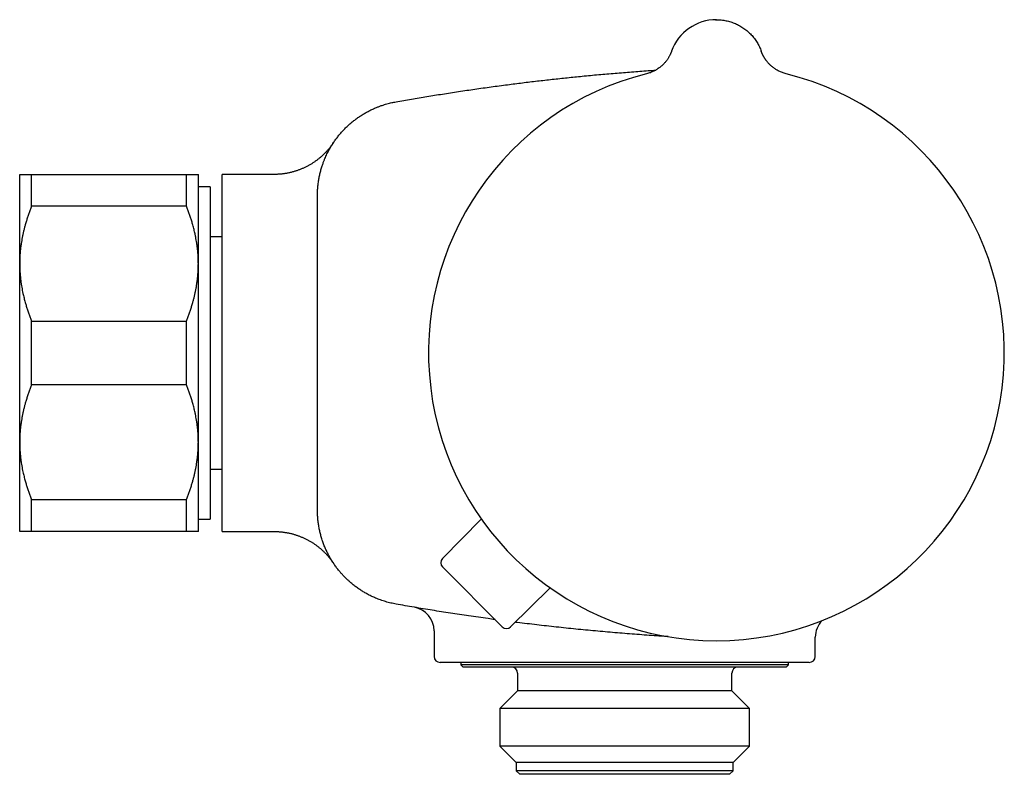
# Model space of a CAD drawing. Header units: millimetres. Extents: x 8 to 680, y 12 to 367.
# Tile 5 of 5: x 466 to 549, y 303 to 367. Entities that reach past the tile are written whole.
import ezdxf

# ---------------------------------------------------------------- set-up
doc = ezdxf.new("R2010")
doc.units = ezdxf.units.MM

msp = doc.modelspace()

# ---------------------------------------------------------------- linework, layer by layer
at = {"color": 7, "linetype": 'Continuous', "lineweight": 30}
for p, q in [((520.79, 363.929), (520.792, 363.934)), ((520.792, 363.934), (520.791, 363.934)), ((528.315, 363.956), (528.323, 363.934)), ((528.323, 363.934), (528.323, 363.934)), ((466.057, 346.086), (466.057, 353.586)), ((467.057, 350.908), (467.057, 353.586)), ((467.057, 353.586), (480.057, 353.586)), ((480.057, 350.908), (480.057, 353.586)), ((481.057, 346.086), (481.057, 353.586)), ((487.415, 353.586), (483.057, 353.586)), ((483.057, 338.586), (483.057, 353.586)), ((482.057, 352.548), (481.057, 352.548)), ((482.057, 352.548), (482.057, 324.624)), ((491.057, 338.586), (491.057, 351.81)), ((491.057, 351.801), (491.057, 351.81)), ((491.057, 351.81), (491.057, 351.801)), ((480.057, 350.908), (467.057, 350.908)), ((483.057, 348.336), (482.057, 348.336)), ((466.057, 331.086), (466.057, 346.086)), ((481.057, 331.086), (481.057, 346.086)), ((467.057, 335.908), (467.057, 341.264)), ((467.057, 341.264), (480.057, 341.264)), ((480.057, 335.908), (480.057, 341.264)), ((483.057, 323.586), (483.057, 338.586)), ((491.057, 325.362), (491.057, 338.586)), ((480.057, 335.908), (467.057, 335.908)), ((466.057, 323.586), (466.057, 331.086)), ((481.057, 323.586), (481.057, 331.086)), ((482.057, 328.836), (483.057, 328.836)), ((467.057, 326.264), (480.057, 326.264)), ((467.057, 323.586), (467.057, 326.264)), ((480.057, 323.586), (480.057, 326.264)), ((491.057, 325.385), (491.057, 325.379)), ((481.057, 324.624), (482.057, 324.624)), ((501.549, 321.308), (504.818, 324.635)), ((480.057, 323.586), (467.057, 323.586)), ((483.057, 323.586), (487.415, 323.586)), ((506.576, 315.581), (501.553, 320.604)), ((507.28, 315.578), (510.606, 318.847)), ((499.194, 317.218), (499.194, 317.218)), ((500.857, 315.246), (500.857, 313.086)), ((532.857, 313.086), (532.857, 314.699)), ((516.039, 312.586), (501.357, 312.586)), ((503.107, 312.586), (503.107, 312.386)), ((522.794, 312.586), (522.482, 312.586)), ((532.357, 312.586), (527.911, 312.586)), ((530.607, 312.386), (530.607, 312.586)), ((503.107, 312.386), (503.307, 312.186)), ((530.607, 312.386), (503.107, 312.386)), ((530.407, 312.186), (503.307, 312.186)), ((507.857, 311.686), (507.857, 310.186)), ((525.857, 310.186), (525.857, 311.686)), ((530.407, 312.186), (530.607, 312.386)), ((507.857, 310.186), (506.38, 308.708)), ((525.857, 310.186), (507.857, 310.186)), ((527.335, 308.708), (525.857, 310.186)), ((506.38, 308.708), (506.38, 305.563)), ((527.335, 308.708), (506.38, 308.708)), ((527.335, 305.563), (527.335, 308.708)), ((506.38, 305.563), (507.757, 304.186)), ((527.335, 305.563), (506.38, 305.563)), ((525.957, 304.186), (527.335, 305.563)), ((507.757, 304.186), (507.757, 303.486)), ((525.957, 304.186), (507.757, 304.186)), ((507.757, 303.486), (508.057, 303.186)), ((525.957, 303.486), (507.757, 303.486)), ((525.657, 303.186), (525.957, 303.486)), ((525.957, 303.486), (525.957, 304.186)), ((525.657, 303.186), (508.057, 303.186))]:
    msp.add_line(p, q, dxfattribs=at)
at = {"color": 7, "linetype": 'Continuous', "lineweight": 30, "flags": 128}
msp.add_lwpolyline([(524.487, 366.585), (524.557, 366.586), (524.602, 366.586)], dxfattribs=at)
at = {"color": 7, "linetype": 'Continuous', "lineweight": 30}
for centre, radius, start, end in [((524.557, 362.586), 4, 90, 160.30387), ((524.557, 338.586), 24.172, 104.03649, 270), ((524.557, 338.586), 24.172, 270, 75.96351), ((501.906, 320.958), 0.5, 135.5, 225), ((498.857, 315.246), 2, 359.99752, 80.32169), ((534.857, 314.699), 2, 135.44461, 180.01252), ((506.929, 315.934), 0.5, 225, 314.5), ((501.357, 313.086), 0.5, 180, 270), ((532.357, 313.086), 0.5, 270, 0), ((507.357, 311.686), 0.5, 0, 90), ((526.357, 311.686), 0.5, 90, 180)]:
    msp.add_arc(centre, radius, start, end, dxfattribs=at)
msp.add_open_spline([(524.557, 366.586), (524.626, 366.585), (524.762, 366.583), (524.966, 366.567), (525.169, 366.541), (525.37, 366.504), (525.569, 366.458), (525.766, 366.401), (525.959, 366.334), (526.149, 366.258), (526.335, 366.171), (526.515, 366.076), (526.691, 365.971), (526.861, 365.858), (527.026, 365.736), (527.183, 365.606), (527.334, 365.467), (527.478, 365.322), (527.614, 365.169), (527.742, 365.009), (527.862, 364.843), (527.973, 364.672), (528.075, 364.494), (528.168, 364.312), (528.252, 364.125), (528.3, 363.998), (528.323, 363.934)], degree=3, dxfattribs=at)
for points, knots in [([(520.792, 363.935), (520.79, 363.93), (520.787, 363.922), (520.783, 363.909), (520.778, 363.897), (520.773, 363.884), (520.767, 363.868), (520.759, 363.847), (520.746, 363.814), (520.727, 363.769), (520.703, 363.715), (520.671, 363.645), (520.627, 363.557), (520.575, 363.461), (520.522, 363.372), (520.47, 363.291), (520.414, 363.209), (520.352, 363.125), (520.284, 363.038), (520.207, 362.949), (520.121, 362.857), (520.026, 362.763), (519.921, 362.668), (519.804, 362.573), (519.684, 362.484), (519.56, 362.403), (519.434, 362.328), (519.301, 362.257), (519.16, 362.192), (519.011, 362.132), (518.856, 362.079), (518.749, 362.05), (518.695, 362.036)], [0, 0, 0, 0, 0.0082026, 0.0148836, 0.0201815, 0.0243639, 0.0304411, 0.0367136, 0.0470261, 0.0668366, 0.0860497, 0.1063904, 0.1447846, 0.1858585, 0.2168491, 0.24922, 0.2829715, 0.3181001, 0.3547963, 0.3944836, 0.4369412, 0.4821464, 0.5300615, 0.580632, 0.6337842, 0.6813284, 0.7306276, 0.7815961, 0.8341355, 0.8881341, 0.9434677, 1, 1, 1, 1]), ([(530.42, 362.036), (530.364, 362.051), (530.254, 362.08), (530.095, 362.135), (529.944, 362.197), (529.802, 362.264), (529.668, 362.335), (529.543, 362.41), (529.428, 362.487), (529.317, 362.568), (529.211, 362.653), (529.112, 362.742), (529.022, 362.828), (528.943, 362.91), (528.874, 362.988), (528.813, 363.061), (528.762, 363.126), (528.72, 363.183), (528.685, 363.233), (528.652, 363.28), (528.621, 363.328), (528.591, 363.376), (528.561, 363.427), (528.531, 363.479), (528.502, 363.532), (528.473, 363.587), (528.445, 363.643), (528.419, 363.699), (528.394, 363.754), (528.373, 363.804), (528.359, 363.839), (528.35, 363.863), (528.345, 363.876), (528.34, 363.889), (528.336, 363.9), (528.332, 363.911), (528.327, 363.923), (528.325, 363.93), (528.323, 363.935)], [0, 0, 0, 0, 0.0583455, 0.1151052, 0.1701209, 0.2232511, 0.2743717, 0.323376, 0.3701737, 0.4146908, 0.4626981, 0.5075824, 0.5492969, 0.5878118, 0.6231117, 0.6551927, 0.6840598, 0.7066909, 0.72688, 0.7456194, 0.7646958, 0.7841404, 0.8039467, 0.8241075, 0.844615, 0.8654613, 0.8866378, 0.9081295, 0.9285205, 0.9467434, 0.9628207, 0.9677067, 0.9723573, 0.9769126, 0.9810092, 0.986117, 0.9924144, 1, 1, 1, 1]), ([(497.656, 359.686), (498.087, 359.762), (498.951, 359.914), (500.248, 360.132), (501.568, 360.344), (502.911, 360.551), (504.277, 360.753), (505.644, 360.944), (506.975, 361.122), (508.267, 361.285), (509.522, 361.436), (510.779, 361.579), (512.035, 361.714), (513.334, 361.845), (514.674, 361.972), (516.056, 362.093), (517.438, 362.204), (518.574, 362.289), (519.249, 362.333), (519.463, 362.347)], [0, 0, 0, 0, 0.059828, 0.119657, 0.179485, 0.242309, 0.305135, 0.367961, 0.430785, 0.4883, 0.545817, 0.603334, 0.660851, 0.718366, 0.78147, 0.844574, 0.907679, 0.970782, 1, 1, 1, 1]), ([(491.057, 351.81), (491.057, 351.81), (491.057, 351.892), (491.06, 352.058), (491.071, 352.293), (491.088, 352.515), (491.109, 352.723), (491.135, 352.93), (491.165, 353.124), (491.198, 353.304), (491.231, 353.47), (491.268, 353.636), (491.309, 353.802), (491.353, 353.967), (491.401, 354.132), (491.453, 354.295), (491.516, 354.482), (491.593, 354.692), (491.681, 354.91), (491.77, 355.113), (491.859, 355.302), (491.953, 355.489), (492.045, 355.662), (492.135, 355.822), (492.222, 355.968), (492.312, 356.112), (492.405, 356.255), (492.502, 356.396), (492.601, 356.535), (492.704, 356.673), (492.809, 356.806), (492.915, 356.936), (493.023, 357.063), (493.133, 357.187), (493.246, 357.309), (493.362, 357.429), (493.481, 357.547), (493.602, 357.662), (493.727, 357.776), (493.854, 357.887), (493.984, 357.996), (494.117, 358.103), (494.252, 358.207), (494.39, 358.308), (494.53, 358.407), (494.673, 358.502), (494.816, 358.594), (494.959, 358.681), (495.103, 358.765), (495.248, 358.846), (495.396, 358.924), (495.545, 358.999), (495.696, 359.07), (495.849, 359.139), (496.03, 359.216), (496.24, 359.299), (496.467, 359.38), (496.683, 359.45), (496.887, 359.511), (497.094, 359.566), (497.291, 359.613), (497.478, 359.654), (497.597, 359.675), (497.656, 359.686)], [0, 0, 0, 0, 0.000005, 0.022273, 0.044562, 0.06327, 0.081979, 0.100739, 0.119499, 0.134711, 0.149923, 0.165163, 0.180403, 0.195767, 0.211131, 0.226523, 0.241916, 0.264183, 0.286472, 0.30518, 0.323888, 0.342648, 0.361408, 0.37662, 0.391833, 0.407072, 0.422312, 0.437676, 0.45304, 0.468432, 0.483824, 0.49868, 0.513536, 0.528418, 0.543299, 0.5583, 0.573301, 0.588329, 0.603357, 0.618574, 0.633792, 0.649037, 0.664282, 0.679652, 0.695021, 0.710419, 0.725817, 0.740707, 0.755598, 0.770514, 0.78543, 0.800424, 0.815418, 0.830439, 0.84546, 0.868259, 0.891081, 0.910208, 0.929335, 0.948517, 0.967698, 0.983845, 1, 1, 1, 1]), ([(492.404, 356.253), (492.404, 356.252), (492.403, 356.251), (492.401, 356.248), (492.398, 356.243), (492.394, 356.237), (492.387, 356.227), (492.377, 356.212), (492.36, 356.187), (492.331, 356.145), (492.287, 356.083), (492.228, 356.002), (492.162, 355.915), (492.095, 355.829), (492.028, 355.747), (491.959, 355.666), (491.886, 355.583), (491.809, 355.499), (491.73, 355.416), (491.649, 355.333), (491.565, 355.252), (491.479, 355.171), (491.392, 355.092), (491.302, 355.014), (491.211, 354.938), (491.118, 354.864), (491.023, 354.791), (490.927, 354.72), (490.83, 354.651), (490.731, 354.584), (490.63, 354.519), (490.528, 354.456), (490.425, 354.395), (490.321, 354.336), (490.215, 354.279), (490.109, 354.224), (490.001, 354.171), (489.892, 354.12), (489.782, 354.072), (489.671, 354.025), (489.559, 353.981), (489.446, 353.939), (489.332, 353.9), (489.218, 353.863), (489.098, 353.826), (488.974, 353.791), (488.844, 353.758), (488.714, 353.727), (488.583, 353.7), (488.452, 353.676), (488.321, 353.654), (488.19, 353.635), (488.058, 353.62), (487.927, 353.607), (487.795, 353.597), (487.663, 353.591), (487.537, 353.586), (487.454, 353.586), (487.415, 353.586)], [0, 0, 0, 0, 0.0009429, 0.0021473, 0.0033097, 0.0046436, 0.0065078, 0.0094172, 0.014244, 0.0217109, 0.0354663, 0.0529407, 0.0725272, 0.0910593, 0.1081411, 0.1263996, 0.1452283, 0.1644534, 0.1839506, 0.2036406, 0.2234711, 0.2434068, 0.2634231, 0.2835025, 0.3036322, 0.3238026, 0.3440064, 0.3642381, 0.3844933, 0.4047683, 0.4250605, 0.4453674, 0.4656872, 0.4860184, 0.5063595, 0.5267096, 0.5470675, 0.5674326, 0.5878041, 0.6081814, 0.628564, 0.6489513, 0.6693431, 0.689739, 0.7101385, 0.7328477, 0.7555675, 0.7782357, 0.8008533, 0.8234232, 0.8459477, 0.8684291, 0.8908694, 0.9132705, 0.935634, 0.9579615, 0.9802544, 1, 1, 1, 1]), ([(492.227, 355.974), (492.231, 355.981), (492.249, 356.01), (492.264, 356.034), (492.275, 356.052)], [0, 0, 0, 0, 0.259759, 1, 1, 1, 1]), ([(492.404, 356.253), (492.405, 356.253), (492.405, 356.253), (492.402, 356.25), (492.4, 356.247)], [0, 0, 0, 0, 0.258581, 1, 1, 1, 1]), ([(466.057, 353.586), (466.058, 353.586), (466.058, 353.586), (466.066, 353.586), (466.083, 353.586), (466.109, 353.586), (466.143, 353.586), (466.184, 353.586), (466.228, 353.586), (466.276, 353.586), (466.338, 353.586), (466.417, 353.586), (466.512, 353.586), (466.611, 353.586), (466.712, 353.586), (466.82, 353.586), (466.935, 353.586), (467.017, 353.586), (467.057, 353.586)], [0, 0, 0, 0, 0.031424, 0.0949, 0.158401, 0.221913, 0.285417, 0.348894, 0.402257, 0.455626, 0.50899, 0.587621, 0.666253, 0.732988, 0.799741, 0.866503, 0.933261, 1, 1, 1, 1]), ([(480.057, 353.586), (480.106, 353.586), (480.203, 353.586), (480.338, 353.586), (480.462, 353.586), (480.564, 353.586), (480.646, 353.586), (480.711, 353.586), (480.771, 353.586), (480.826, 353.586), (480.874, 353.586), (480.921, 353.586), (480.965, 353.586), (481.002, 353.586), (481.03, 353.586), (481.049, 353.586), (481.057, 353.586), (481.057, 353.586), (481.057, 353.586)], [0, 0, 0, 0, 0.0795355, 0.1590915, 0.2386441, 0.3181748, 0.3715082, 0.4248453, 0.4781782, 0.530957, 0.5837401, 0.6365186, 0.7029108, 0.7693334, 0.8357651, 0.9021855, 0.9685757, 1, 1, 1, 1]), ([(491.06, 351.986), (491.06, 351.99), (491.06, 352.006), (491.06, 352.022), (491.061, 352.034)], [0, 0, 0, 0, 0.220699, 1, 1, 1, 1]), ([(467.057, 350.908), (467.017, 350.806), (466.937, 350.602), (466.824, 350.294), (466.717, 349.985), (466.618, 349.673), (466.53, 349.377), (466.454, 349.096), (466.388, 348.832), (466.328, 348.567), (466.273, 348.302), (466.225, 348.038), (466.179, 347.749), (466.137, 347.436), (466.101, 347.1), (466.076, 346.762), (466.06, 346.424), (466.058, 346.199), (466.057, 346.086)], [0, 0, 0, 0, 0.065617, 0.131252, 0.19689, 0.262521, 0.328134, 0.383158, 0.438187, 0.493212, 0.547625, 0.602042, 0.656455, 0.725142, 0.793864, 0.862595, 0.931314, 1, 1, 1, 1]), ([(481.057, 346.086), (481.057, 346.142), (481.056, 346.302), (481.049, 346.565), (481.031, 346.877), (481.005, 347.188), (480.97, 347.498), (480.93, 347.791), (480.885, 348.067), (480.837, 348.325), (480.775, 348.624), (480.696, 348.962), (480.601, 349.319), (480.503, 349.656), (480.402, 349.971), (480.294, 350.285), (480.18, 350.598), (480.098, 350.804), (480.057, 350.908)], [0, 0, 0, 0, 0.034083, 0.097391, 0.160725, 0.224069, 0.287405, 0.350715, 0.403935, 0.45716, 0.51038, 0.588809, 0.667238, 0.733776, 0.800332, 0.866897, 0.933458, 1, 1, 1, 1]), ([(466.057, 346.086), (466.058, 346.03), (466.058, 345.87), (466.066, 345.606), (466.084, 345.295), (466.11, 344.984), (466.144, 344.674), (466.185, 344.381), (466.23, 344.105), (466.278, 343.846), (466.34, 343.548), (466.419, 343.21), (466.513, 342.853), (466.612, 342.516), (466.713, 342.2), (466.821, 341.886), (466.935, 341.574), (467.017, 341.367), (467.057, 341.264)], [0, 0, 0, 0, 0.034083, 0.097391, 0.160725, 0.224069, 0.287405, 0.350715, 0.403935, 0.45716, 0.51038, 0.588809, 0.667238, 0.733776, 0.800332, 0.866897, 0.933458, 1, 1, 1, 1]), ([(480.057, 341.264), (480.098, 341.366), (480.178, 341.57), (480.291, 341.878), (480.398, 342.187), (480.497, 342.499), (480.585, 342.795), (480.661, 343.075), (480.727, 343.34), (480.787, 343.605), (480.842, 343.869), (480.89, 344.134), (480.936, 344.423), (480.978, 344.735), (481.013, 345.072), (481.039, 345.41), (481.054, 345.748), (481.056, 345.973), (481.057, 346.086)], [0, 0, 0, 0, 0.065617, 0.131252, 0.19689, 0.262521, 0.328134, 0.383158, 0.438187, 0.493212, 0.547625, 0.602042, 0.656455, 0.725142, 0.793864, 0.862595, 0.931314, 1, 1, 1, 1]), ([(467.057, 335.908), (467.017, 335.806), (466.937, 335.602), (466.824, 335.294), (466.717, 334.985), (466.618, 334.673), (466.53, 334.377), (466.454, 334.096), (466.388, 333.832), (466.328, 333.567), (466.273, 333.302), (466.225, 333.038), (466.179, 332.749), (466.137, 332.436), (466.101, 332.1), (466.076, 331.762), (466.06, 331.424), (466.058, 331.199), (466.057, 331.086)], [0, 0, 0, 0, 0.065617, 0.131252, 0.19689, 0.262521, 0.328134, 0.383158, 0.438187, 0.493212, 0.547625, 0.602042, 0.656455, 0.725142, 0.793864, 0.862595, 0.931314, 1, 1, 1, 1]), ([(481.057, 331.086), (481.057, 331.142), (481.056, 331.302), (481.049, 331.565), (481.031, 331.877), (481.005, 332.188), (480.97, 332.498), (480.93, 332.791), (480.885, 333.067), (480.837, 333.325), (480.775, 333.624), (480.696, 333.962), (480.601, 334.319), (480.503, 334.656), (480.402, 334.971), (480.294, 335.285), (480.18, 335.598), (480.098, 335.804), (480.057, 335.908)], [0, 0, 0, 0, 0.034083, 0.097391, 0.160725, 0.224069, 0.287405, 0.350715, 0.403935, 0.45716, 0.51038, 0.588809, 0.667238, 0.733776, 0.800332, 0.866897, 0.933458, 1, 1, 1, 1]), ([(466.057, 331.086), (466.058, 331.03), (466.058, 330.87), (466.066, 330.606), (466.084, 330.295), (466.11, 329.984), (466.144, 329.674), (466.185, 329.381), (466.23, 329.105), (466.278, 328.846), (466.34, 328.548), (466.419, 328.21), (466.513, 327.853), (466.612, 327.516), (466.713, 327.2), (466.821, 326.886), (466.935, 326.574), (467.017, 326.367), (467.057, 326.264)], [0, 0, 0, 0, 0.034083, 0.097391, 0.160725, 0.224069, 0.287405, 0.350715, 0.403935, 0.45716, 0.51038, 0.588809, 0.667238, 0.733776, 0.800332, 0.866897, 0.933458, 1, 1, 1, 1]), ([(480.057, 326.264), (480.098, 326.366), (480.178, 326.57), (480.291, 326.878), (480.398, 327.187), (480.497, 327.499), (480.585, 327.795), (480.661, 328.075), (480.727, 328.34), (480.787, 328.605), (480.842, 328.869), (480.89, 329.134), (480.936, 329.423), (480.978, 329.735), (481.013, 330.072), (481.039, 330.41), (481.054, 330.748), (481.056, 330.973), (481.057, 331.086)], [0, 0, 0, 0, 0.065617, 0.131252, 0.19689, 0.262521, 0.328134, 0.383158, 0.438187, 0.493212, 0.547625, 0.602042, 0.656455, 0.725142, 0.793864, 0.862595, 0.931314, 1, 1, 1, 1]), ([(497.656, 317.485), (497.583, 317.499), (497.436, 317.527), (497.218, 317.575), (497.001, 317.63), (496.785, 317.691), (496.57, 317.758), (496.357, 317.831), (496.146, 317.91), (495.955, 317.987), (495.784, 318.062), (495.634, 318.131), (495.485, 318.203), (495.337, 318.278), (495.191, 318.357), (495.046, 318.439), (494.903, 318.524), (494.76, 318.613), (494.618, 318.705), (494.478, 318.801), (494.339, 318.9), (494.202, 319.002), (494.067, 319.108), (493.935, 319.216), (493.804, 319.327), (493.651, 319.463), (493.478, 319.626), (493.287, 319.818), (493.103, 320.017), (492.948, 320.195), (492.821, 320.35), (492.719, 320.48), (492.619, 320.613), (492.522, 320.747), (492.427, 320.884), (492.336, 321.023), (492.247, 321.164), (492.16, 321.308), (492.076, 321.454), (491.994, 321.604), (491.916, 321.755), (491.841, 321.908), (491.768, 322.063), (491.699, 322.22), (491.634, 322.379), (491.571, 322.54), (491.511, 322.704), (491.454, 322.872), (491.401, 323.04), (491.352, 323.21), (491.306, 323.382), (491.264, 323.555), (491.226, 323.729), (491.191, 323.905), (491.16, 324.084), (491.133, 324.264), (491.11, 324.445), (491.091, 324.627), (491.076, 324.81), (491.065, 324.994), (491.06, 325.178), (491.058, 325.301), (491.057, 325.362)], [0, 0, 0, 0, 0.019991, 0.039992, 0.060095, 0.080198, 0.100363, 0.120528, 0.140803, 0.161094, 0.175914, 0.190734, 0.20558, 0.220425, 0.235348, 0.250271, 0.265221, 0.28017, 0.295419, 0.310668, 0.325945, 0.341221, 0.356582, 0.371943, 0.387332, 0.402721, 0.426927, 0.451161, 0.475478, 0.499823, 0.514642, 0.529461, 0.544306, 0.55915, 0.574072, 0.588994, 0.603941, 0.618888, 0.634133, 0.649378, 0.66465, 0.679923, 0.695279, 0.710636, 0.726021, 0.741406, 0.757227, 0.773048, 0.7889, 0.804752, 0.820699, 0.836645, 0.852623, 0.868601, 0.884941, 0.901282, 0.917654, 0.934027, 0.950503, 0.966978, 0.983488, 1, 1, 1, 1]), ([(467.057, 323.586), (467.009, 323.586), (466.911, 323.586), (466.777, 323.586), (466.652, 323.586), (466.551, 323.586), (466.469, 323.586), (466.404, 323.586), (466.344, 323.586), (466.289, 323.586), (466.241, 323.586), (466.194, 323.586), (466.15, 323.586), (466.113, 323.586), (466.085, 323.586), (466.066, 323.586), (466.058, 323.586), (466.058, 323.586), (466.057, 323.586)], [0, 0, 0, 0, 0.079536, 0.159092, 0.238644, 0.318175, 0.371508, 0.424845, 0.478178, 0.530957, 0.58374, 0.636519, 0.702911, 0.769333, 0.835765, 0.902185, 0.968576, 1, 1, 1, 1]), ([(481.057, 323.586), (481.057, 323.586), (481.057, 323.586), (481.049, 323.586), (481.032, 323.586), (481.006, 323.586), (480.972, 323.586), (480.931, 323.586), (480.886, 323.586), (480.839, 323.586), (480.777, 323.586), (480.698, 323.586), (480.603, 323.586), (480.504, 323.586), (480.403, 323.586), (480.295, 323.586), (480.18, 323.586), (480.098, 323.586), (480.057, 323.586)], [0, 0, 0, 0, 0.031424, 0.0949, 0.158401, 0.221913, 0.285417, 0.348894, 0.402257, 0.455626, 0.50899, 0.587621, 0.666253, 0.732988, 0.799741, 0.866503, 0.933261, 1, 1, 1, 1]), ([(487.415, 323.586), (487.454, 323.586), (487.534, 323.585), (487.655, 323.581), (487.779, 323.575), (487.902, 323.567), (488.025, 323.555), (488.147, 323.541), (488.269, 323.525), (488.39, 323.507), (488.511, 323.485), (488.631, 323.462), (488.751, 323.436), (488.87, 323.407), (488.987, 323.377), (489.104, 323.344), (489.221, 323.308), (489.336, 323.271), (489.45, 323.231), (489.563, 323.189), (489.675, 323.145), (489.786, 323.098), (489.895, 323.05), (490.004, 322.999), (490.111, 322.947), (490.216, 322.893), (490.32, 322.836), (490.423, 322.778), (490.524, 322.718), (490.624, 322.657), (490.722, 322.593), (490.818, 322.528), (490.913, 322.462), (491.005, 322.394), (491.096, 322.325), (491.185, 322.254), (491.272, 322.182), (491.357, 322.11), (491.44, 322.036), (491.521, 321.961), (491.6, 321.886), (491.676, 321.811), (491.75, 321.735), (491.821, 321.659), (491.89, 321.583), (491.956, 321.508), (492.019, 321.434), (492.079, 321.362), (492.135, 321.292), (492.186, 321.225), (492.233, 321.163), (492.272, 321.11), (492.302, 321.067), (492.325, 321.036), (492.341, 321.013), (492.353, 320.996), (492.361, 320.983), (492.368, 320.972), (492.374, 320.964), (492.378, 320.958), (492.382, 320.952), (492.386, 320.947), (492.388, 320.943), (492.391, 320.939), (492.393, 320.936), (492.395, 320.933), (492.397, 320.93), (492.399, 320.928), (492.4, 320.926), (492.401, 320.925), (492.401, 320.924), (492.401, 320.924)], [0, 0, 0, 0, 0.0184266, 0.038061, 0.0576708, 0.0772555, 0.0968144, 0.1163467, 0.1358518, 0.1553287, 0.1747767, 0.1941946, 0.2135816, 0.2329364, 0.2522579, 0.2715448, 0.2907957, 0.3100091, 0.3291833, 0.3483165, 0.3674069, 0.3864523, 0.4054504, 0.4243986, 0.4432942, 0.4621342, 0.4809152, 0.4996334, 0.5182849, 0.5368649, 0.5553684, 0.5737896, 0.5921223, 0.610359, 0.6284915, 0.6465106, 0.6644055, 0.6821637, 0.699771, 0.7172108, 0.7344634, 0.7515056, 0.7683097, 0.7848424, 0.8010631, 0.8169213, 0.8323536, 0.8472777, 0.8615806, 0.8750907, 0.8875009, 0.8982119, 0.9065039, 0.9124727, 0.9167984, 0.9200417, 0.9225834, 0.9246887, 0.9265565, 0.9283513, 0.9302165, 0.9322586, 0.9346398, 0.9375479, 0.9412276, 0.9460164, 0.9523951, 0.9610522, 0.9729332, 0.9891636, 1, 1, 1, 1]), ([(492.404, 320.92), (492.404, 320.92), (492.402, 320.922), (492.393, 320.936), (492.382, 320.953), (492.372, 320.969), (492.369, 320.973)], [0, 0, 0, 0, 0.228922, 0.55137, 0.873818, 1, 1, 1, 1]), ([(505.972, 316.185), (505.776, 316.211), (505.308, 316.274), (504.568, 316.378), (503.515, 316.53), (502.225, 316.724), (500.7, 316.966), (499.177, 317.218), (498.163, 317.396), (497.656, 317.485)], [0, 0, 0, 0, 0.070397, 0.168348, 0.266298, 0.449696, 0.633106, 0.816547, 1, 1, 1, 1]), ([(520.511, 314.757), (520.389, 314.764), (519.994, 314.788), (519.324, 314.832), (518.502, 314.89), (517.679, 314.95), (516.857, 315.014), (516.036, 315.082), (515.214, 315.152), (514.393, 315.226), (513.573, 315.304), (512.752, 315.385), (511.932, 315.469), (511.112, 315.557), (510.293, 315.648), (509.474, 315.742), (508.655, 315.84), (508.054, 315.913), (507.726, 315.955), (507.671, 315.962)], [0, 0, 0, 0, 0.028231, 0.09216, 0.15609, 0.220024, 0.283958, 0.347867, 0.411775, 0.475688, 0.539601, 0.603527, 0.667453, 0.731383, 0.795313, 0.859221, 0.923129, 0.987041, 1, 1, 1, 1]), ([(522.482, 312.586), (522.366, 312.586), (522.135, 312.586), (521.785, 312.586), (521.431, 312.586), (521.077, 312.586), (520.723, 312.586), (520.37, 312.586), (520.014, 312.586), (519.657, 312.586), (519.297, 312.586), (518.937, 312.586), (518.577, 312.586), (518.213, 312.586), (517.843, 312.586), (517.468, 312.586), (517.092, 312.586), (516.729, 312.586), (516.378, 312.586), (516.152, 312.586), (516.039, 312.586)], [0, 0, 0, 0, 0.056307, 0.112615, 0.169051, 0.225486, 0.280781, 0.33609, 0.3914, 0.446694, 0.502293, 0.557891, 0.612893, 0.667894, 0.725107, 0.782335, 0.839563, 0.896776, 0.948377, 1, 1, 1, 1]), ([(524.21, 312.586), (524.095, 312.586), (523.865, 312.586), (523.513, 312.586), (523.157, 312.586), (522.915, 312.586), (522.794, 312.586)], [0, 0, 0, 0, 0.24949, 0.499182, 0.749487, 1, 1, 1, 1]), ([(527.911, 312.586), (527.821, 312.586), (527.64, 312.586), (527.361, 312.586), (527.076, 312.586), (526.786, 312.586), (526.489, 312.586), (526.186, 312.586), (525.879, 312.586), (525.564, 312.586), (525.238, 312.586), (524.901, 312.586), (524.559, 312.586), (524.326, 312.586), (524.21, 312.586)], [0, 0, 0, 0, 0.082313, 0.164645, 0.246975, 0.329285, 0.412019, 0.494753, 0.576708, 0.658663, 0.743982, 0.829334, 0.914684, 1, 1, 1, 1])]:
    msp.add_open_spline(points, degree=3, knots=knots, dxfattribs=at)

doc.saveas('drawing.dxf')
